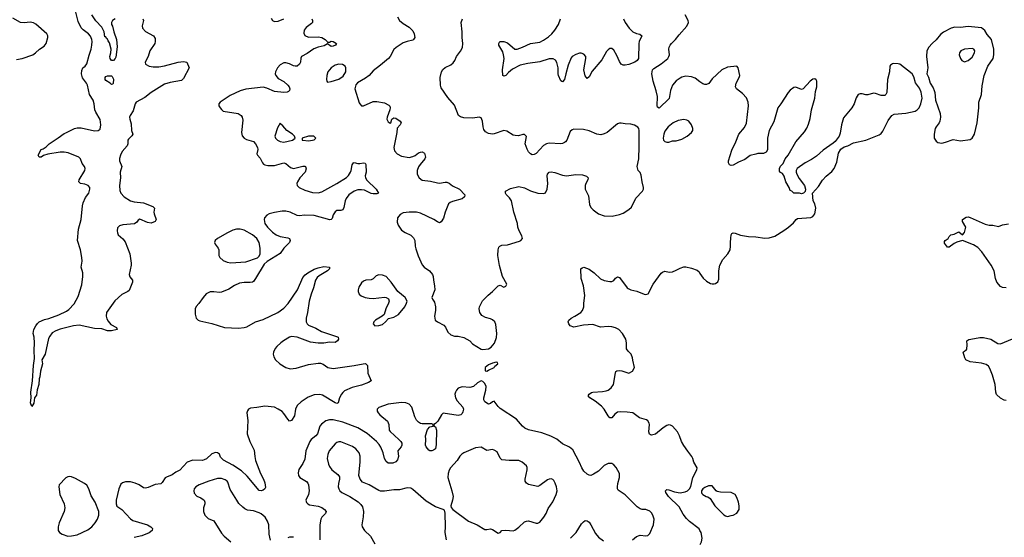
# Model space of a CAD drawing. Header units: inches. Extents: x 1449094 to 1618372, y 389908 to 534307.
# Tile 174 of 256: x 1532822 to 1543211, y 422958 to 428420. Entities that reach past the tile are written whole.
import ezdxf

# ---------------------------------------------------------------- set-up
doc = ezdxf.new("R2010")
doc.units = ezdxf.units.IN
doc.header["$MEASUREMENT"] = 0
doc.layers.add('B5432', color=7, linetype='Continuous')
doc.layers.add('B5442', color=7, linetype='Continuous')

msp = doc.modelspace()

# ---------------------------------------------------------------- linework, layer by layer
at = {"layer": 'B5432', "color": 5}
for points, elevation in [([(1532790, 428000), (1532850, 428009), (1532960, 428050), (1532990, 428070), (1533032, 428110), (1533079, 428141), (1533100, 428170), (1533118, 428230), (1533118, 428250), (1533108, 428270), (1532994, 428374), (1532967, 428387), (1532934, 428394), (1532870, 428388), (1532830, 428390), (1532750, 428434)], 620), ([(1534122, 428430), (1534130, 428410), (1534113, 428353), (1534118, 428330), (1534150, 428296), (1534235, 428250), (1534250, 428222), (1534252, 428190), (1534248, 428170), (1534195, 428090), (1534177, 428030), (1534146, 427970), (1534151, 427950), (1534190, 427929), (1534230, 427923), (1534290, 427923), (1534350, 427931), (1534493, 427973), (1534550, 427980), (1534585, 427970), (1534611, 427911), (1534550, 427798), (1534530, 427779), (1534410, 427758), (1534350, 427738), (1534210, 427652), (1534141, 427599), (1534053, 427550), (1534042, 427530), (1534021, 427459), (1533989, 427410), (1533982, 427390), (1533983, 427370), (1533999, 427319), (1534003, 427250), (1534015, 427210), (1534007, 427193), (1533970, 427159), (1533965, 427150), (1533964, 427110), (1533958, 427090), (1533904, 427030), (1533885, 426990), (1533875, 426955), (1533875, 426930), (1533900, 426870), (1533884, 426810), (1533886, 426750), (1533875, 426670), (1533879, 426619), (1533890, 426590), (1533925, 426550), (1533990, 426510), (1534030, 426497), (1534130, 426488), (1534226, 426450), (1534246, 426430), (1534239, 426390), (1534241, 426370), (1534261, 426310), (1534251, 426289), (1534210, 426274), (1534170, 426281), (1534090, 426316), (1534074, 426306), (1534057, 426283), (1534033, 426267), (1533910, 426256), (1533876, 426244), (1533856, 426224), (1533850, 426190), (1533853, 426170), (1533861, 426150), (1533910, 426108), (1533936, 426076), (1533984, 425950), (1534000, 425850), (1534000, 425830), (1533977, 425730), (1533986, 425706), (1534013, 425670), (1534014, 425650), (1533977, 425563), (1533964, 425550), (1533901, 425519), (1533826, 425454), (1533740, 425330), (1533734, 425290), (1533742, 425262), (1533757, 425237), (1533785, 425205), (1533843, 425170), (1533851, 425150), (1533790, 425137), (1533750, 425136), (1533690, 425156), (1533610, 425161), (1533450, 425198), (1533390, 425189), (1533250, 425153), (1533203, 425137), (1533165, 425115), (1533139, 425081), (1533126, 425054), (1533090, 424889), (1533056, 424830), (1533063, 424790), (1533043, 424710), (1533036, 424650), (1533028, 424630), (1533023, 424570), (1533006, 424514), (1533001, 424459), (1532979, 424430), (1532970, 424375), (1532950, 424338), (1532937, 424377), (1532945, 424430), (1532940, 424490), (1532959, 424610), (1532969, 424771), (1532977, 424843), (1532975, 424930), (1532978, 425010), (1532974, 425070), (1532966, 425110), (1532971, 425149), (1532992, 425190), (1533010, 425214), (1533029, 425230), (1533083, 425257), (1533130, 425268), (1533235, 425305), (1533316, 425344), (1533340, 425360), (1533397, 425423), (1533441, 425499), (1533477, 425623), (1533490, 425710), (1533487, 425747), (1533472, 425810), (1533480, 425870), (1533477, 425910), (1533463, 425990), (1533432, 426090), (1533443, 426210), (1533470, 426310), (1533485, 426455), (1533492, 426488), (1533518, 426542), (1533552, 426590), (1533564, 426630), (1533562, 426650), (1533545, 426670), (1533510, 426684), (1533464, 426690), (1533447, 426707), (1533450, 426730), (1533510, 426830), (1533512, 426850), (1533505, 426870), (1533482, 426902), (1533464, 426950), (1533446, 426970), (1533333, 427013), (1533290, 427022), (1533250, 427021), (1533121, 426999), (1533074, 426986), (1533050, 426970), (1533028, 426970), (1533018, 426990), (1533049, 427050), (1533070, 427058), (1533101, 427079), (1533135, 427110), (1533230, 427172), (1533290, 427219), (1533310, 427225), (1533400, 427270), (1533430, 427279), (1533470, 427277), (1533610, 427246), (1533650, 427249), (1533670, 427266), (1533679, 427310), (1533670, 427367), (1533625, 427445), (1533616, 427470), (1533609, 427530), (1533598, 427570), (1533558, 427630), (1533537, 427730), (1533527, 427750), (1533486, 427806), (1533473, 427850), (1533477, 427883), (1533488, 427912), (1533514, 427930), (1533530, 427953), (1533554, 428046), (1533577, 428110), (1533585, 428150), (1533586, 428190), (1533583, 428210), (1533570, 428245), (1533550, 428271), (1533491, 428311), (1533472, 428332), (1533441, 428401), (1533410, 428513)], 580), ([(1533830, 428430), (1533802, 428410), (1533791, 428390), (1533791, 428370), (1533801, 428350), (1533815, 428290), (1533845, 428210), (1533852, 428132), (1533835, 428025), (1533830, 428009), (1533812, 427988), (1533790, 427989), (1533776, 428010), (1533774, 428030), (1533785, 428070), (1533787, 428110), (1533770, 428174), (1533756, 428196), (1533750, 428215), (1533740, 428220), (1533730, 428238), (1533720, 428240), (1533713, 428290), (1533690, 428342), (1533627, 428407), (1533582, 428470)], 560), ([(1535903, 428430), (1535913, 428410), (1535910, 428390), (1535901, 428379), (1535844, 428336), (1535824, 428310), (1535819, 428279), (1535831, 428251), (1535870, 428235), (1535970, 428239), (1536010, 428230), (1536045, 428210), (1536068, 428190), (1536070, 428182), (1536090, 428181), (1536110, 428192), (1536131, 428190), (1536165, 428170), (1536156, 428150), (1536130, 428140), (1536110, 428138), (1536070, 428165), (1536035, 428145), (1535970, 428129), (1535927, 428113), (1535857, 428063), (1535797, 428030), (1535788, 428012), (1535784, 427970), (1535776, 427950), (1535750, 427930), (1535730, 427928), (1535710, 427933), (1535670, 427955), (1535630, 427965), (1535610, 427965), (1535570, 427942), (1535543, 427910), (1535521, 427870), (1535519, 427850), (1535524, 427830), (1535550, 427798), (1535609, 427769), (1535652, 427730), (1535666, 427710), (1535673, 427690), (1535668, 427672), (1535658, 427662), (1535644, 427656), (1535609, 427651), (1535510, 427663), (1535430, 427697), (1535390, 427707), (1535210, 427686), (1535150, 427668), (1535042, 427618), (1534936, 427550), (1534925, 427530), (1534925, 427510), (1534936, 427490), (1534950, 427471), (1534970, 427454), (1535129, 427429), (1535158, 427410), (1535170, 427390), (1535178, 427358), (1535161, 427230), (1535170, 427195), (1535192, 427170), (1535217, 427157), (1535290, 427134), (1535310, 427110), (1535330, 427070), (1535334, 427050), (1535324, 427004), (1535331, 426990), (1535359, 426959), (1535384, 426910), (1535396, 426896), (1535409, 426889), (1535442, 426882), (1535510, 426882), (1535610, 426909), (1535630, 426902), (1535679, 426859), (1535710, 426850), (1535810, 426874), (1535830, 426875), (1535839, 426870), (1535846, 426846), (1535835, 426810), (1535777, 426750), (1535753, 426710), (1535748, 426690), (1535750, 426670), (1535770, 426648), (1535830, 426620), (1535910, 426596), (1535970, 426593), (1536010, 426603), (1536170, 426690), (1536270, 426756), (1536290, 426776), (1536311, 426810), (1536319, 426830), (1536331, 426889), (1536345, 426910), (1536350, 426912), (1536390, 426902), (1536410, 426901), (1536450, 426910), (1536467, 426907), (1536475, 426890), (1536479, 426810), (1536469, 426771), (1536470, 426750), (1536486, 426726), (1536585, 426630), (1536607, 426590), (1536590, 426581), (1536550, 426582), (1536530, 426587), (1536460, 426620), (1536430, 426626), (1536390, 426623), (1536350, 426609), (1536295, 426570), (1536266, 426534), (1536255, 426510), (1536242, 426438), (1536230, 426415), (1536210, 426407), (1536170, 426407), (1536150, 426392), (1536130, 426361), (1536118, 426322), (1536109, 426311), (1536093, 426307), (1535930, 426355), (1535830, 426358), (1535770, 426349), (1535750, 426353), (1535676, 426390), (1535630, 426399), (1535590, 426399), (1535510, 426386), (1535455, 426370), (1535430, 426356), (1535406, 426330), (1535401, 426310), (1535409, 426270), (1535437, 426230), (1535490, 426178), (1535530, 426149), (1535570, 426132), (1535650, 426119), (1535670, 426110), (1535677, 426090), (1535668, 426070), (1535610, 426010), (1535569, 425951), (1535432, 425868), (1535400, 425840), (1535310, 425687), (1535290, 425658), (1535279, 425650), (1535255, 425645), (1535190, 425648), (1535142, 425638), (1535090, 425615), (1535030, 425576), (1534950, 425543), (1534930, 425540), (1534870, 425548), (1534832, 425548), (1534790, 425526), (1534758, 425490), (1534714, 425426), (1534686, 425394), (1534673, 425370), (1534672, 425312), (1534686, 425270), (1534707, 425250), (1534723, 425243), (1534850, 425213), (1534982, 425170), (1535130, 425163), (1535190, 425170), (1535220, 425180), (1535310, 425232), (1535390, 425257), (1535545, 425330), (1535610, 425376), (1535655, 425425), (1535752, 425568), (1535810, 425698), (1535833, 425727), (1535861, 425750), (1535930, 425787), (1535970, 425800), (1536030, 425814), (1536090, 425810), (1536091, 425790), (1536071, 425770), (1535982, 425718), (1535962, 425698), (1535943, 425670), (1535923, 425590), (1535897, 425523), (1535877, 425450), (1535858, 425330), (1535844, 425270), (1535844, 425230), (1535854, 425210), (1535870, 425198), (1535946, 425166), (1536008, 425128), (1536174, 425074), (1536181, 425070), (1536187, 425050), (1536175, 425030), (1536150, 425015), (1536090, 425016), (1536030, 425007), (1535970, 425005), (1535890, 425018), (1535750, 425071), (1535690, 425076), (1535670, 425070), (1535605, 425030), (1535576, 425010), (1535535, 424970), (1535518, 424950), (1535500, 424910), (1535498, 424890), (1535503, 424863), (1535520, 424830), (1535567, 424787), (1535630, 424750), (1535676, 424736), (1535739, 424741), (1535870, 424780), (1535970, 424795), (1535995, 424795), (1536024, 424784), (1536072, 424750), (1536130, 424740), (1536350, 424770), (1536446, 424790), (1536471, 424791), (1536483, 424783), (1536491, 424771), (1536494, 424690), (1536531, 424610), (1536501, 424590), (1536430, 424564), (1536330, 424538), (1536250, 424502), (1536230, 424487), (1536216, 424470), (1536196, 424430), (1536183, 424377), (1536170, 424370), (1536150, 424378), (1536017, 424457), (1535990, 424466), (1535930, 424463), (1535865, 424435), (1535791, 424389), (1535750, 424350), (1535732, 424310), (1535722, 424238), (1535690, 424189), (1535670, 424185), (1535650, 424204), (1535610, 424263), (1535590, 424284), (1535550, 424311), (1535510, 424330), (1535410, 424340), (1535326, 424326), (1535258, 424322), (1535237, 424310), (1535226, 424294), (1535219, 424270), (1535229, 424190), (1535224, 424050), (1535250, 423970), (1535297, 423877), (1535302, 423810), (1535312, 423770), (1535363, 423630), (1535396, 423570), (1535408, 423532), (1535415, 423485), (1535410, 423470), (1535390, 423457), (1535370, 423449), (1535350, 423453), (1535223, 423603), (1535161, 423661), (1535070, 423719), (1534972, 423772), (1534942, 423802), (1534930, 423835), (1534910, 423851), (1534890, 423854), (1534850, 423838), (1534794, 423786), (1534770, 423775), (1534750, 423770), (1534650, 423772), (1534590, 423752), (1534513, 423667), (1534470, 423645), (1534430, 423616), (1534370, 423593), (1534356, 423584), (1534325, 423535), (1534310, 423523), (1534250, 423516), (1534177, 423483), (1534150, 423476), (1534130, 423480), (1534084, 423510), (1534039, 423530), (1533990, 423543), (1533938, 423542), (1533908, 423532), (1533890, 423517), (1533868, 423470), (1533840, 423350), (1533839, 423310), (1533848, 423288), (1533901, 423250), (1533992, 423152), (1534015, 423135), (1534171, 423090), (1534207, 423070), (1534223, 423050), (1534219, 423030), (1534190, 423006), (1534110, 422973), (1534030, 422955)], 620), ([(1535476, 428436), (1535490, 428410), (1535510, 428400), (1535550, 428404), (1535610, 428429)], 620), ([(1536809, 428450), (1536831, 428410), (1536870, 428378), (1536930, 428339), (1536970, 428301), (1536985, 428270), (1536990, 428230), (1536979, 428210), (1536970, 428204), (1536910, 428189), (1536870, 428175), (1536793, 428127), (1536770, 428105), (1536730, 428030), (1536713, 428010), (1536630, 427938), (1536550, 427881), (1536509, 427831), (1536470, 427804), (1536385, 427755), (1536368, 427732), (1536357, 427690), (1536404, 427544), (1536411, 427530), (1536430, 427511), (1536450, 427511), (1536550, 427555), (1536590, 427555), (1536670, 427542), (1536718, 427518), (1536727, 427507), (1536731, 427491), (1536728, 427470), (1536698, 427390), (1536697, 427370), (1536710, 427342), (1536730, 427328), (1536739, 427330), (1536750, 427370), (1536770, 427383), (1536790, 427382), (1536836, 427350), (1536846, 427330), (1536836, 427310), (1536804, 427276), (1536803, 427230), (1536769, 427070), (1536777, 427037), (1536805, 427005), (1536850, 426980), (1536930, 426966), (1536970, 426975), (1536994, 426986), (1537030, 427014), (1537050, 427023), (1537070, 427025), (1537092, 427012), (1537103, 426970), (1537098, 426950), (1537047, 426893), (1537030, 426867), (1537016, 426830), (1537016, 426790), (1537037, 426750), (1537070, 426728), (1537157, 426717), (1537230, 426697), (1537250, 426695), (1537310, 426706), (1537330, 426704), (1537353, 426693), (1537390, 426665), (1537464, 426630), (1537519, 426570), (1537516, 426550), (1537492, 426528), (1537390, 426501), (1537364, 426490), (1537345, 426475), (1537310, 426390), (1537295, 426325), (1537270, 426285), (1537250, 426277), (1537230, 426285), (1537192, 426312), (1537050, 426379), (1537010, 426387), (1536930, 426390), (1536870, 426382), (1536836, 426364), (1536810, 426330), (1536804, 426284), (1536814, 426250), (1536850, 426200), (1536890, 426173), (1536950, 426145), (1536977, 426117), (1536990, 426090), (1536995, 426030), (1537003, 426003), (1537028, 425928), (1537070, 425834), (1537090, 425810), (1537147, 425770), (1537177, 425730), (1537184, 425710), (1537187, 425670), (1537199, 425610), (1537201, 425570), (1537171, 425490), (1537178, 425470), (1537198, 425438), (1537211, 425391), (1537211, 425350), (1537199, 425290), (1537206, 425250), (1537232, 425230), (1537297, 425197), (1537315, 425175), (1537341, 425121), (1537370, 425096), (1537410, 425081), (1537450, 425081), (1537510, 425065), (1537570, 425032), (1537601, 425001), (1537690, 424942), (1537710, 424939), (1537770, 424948), (1537795, 424965), (1537832, 425008), (1537853, 425067), (1537857, 425110), (1537845, 425205), (1537834, 425230), (1537811, 425251), (1537790, 425262), (1537737, 425277), (1537699, 425299), (1537677, 425330), (1537669, 425370), (1537674, 425390), (1537707, 425453), (1537766, 425514), (1537810, 425550), (1537870, 425611), (1537890, 425618), (1537930, 425596), (1537953, 425607), (1537962, 425630), (1537915, 425710), (1537885, 425825), (1537866, 425930), (1537869, 425991), (1537879, 426021), (1537889, 426030), (1537910, 426039), (1537970, 426045), (1538096, 426084), (1538108, 426090), (1538128, 426110), (1538120, 426140), (1538092, 426192), (1538079, 426230), (1538073, 426270), (1538036, 426390), (1538010, 426509), (1537990, 426541), (1537955, 426575), (1537948, 426590), (1537949, 426610), (1538000, 426640), (1538090, 426659), (1538150, 426647), (1538213, 426613), (1538289, 426589), (1538350, 426584), (1538370, 426594), (1538388, 426630), (1538394, 426690), (1538387, 426773), (1538390, 426791), (1538410, 426811), (1538430, 426815), (1538470, 426807), (1538550, 426779), (1538590, 426773), (1538690, 426786), (1538762, 426782), (1538801, 426770), (1538819, 426750), (1538817, 426730), (1538794, 426690), (1538788, 426670), (1538790, 426630), (1538822, 426562), (1538834, 426470), (1538850, 426438), (1538873, 426413), (1538930, 426370), (1538990, 426350), (1539073, 426347), (1539150, 426364), (1539190, 426378), (1539250, 426416), (1539278, 426442), (1539324, 426536), (1539395, 426610), (1539404, 426630), (1539405, 426650), (1539390, 426710), (1539380, 426780), (1539367, 426807), (1539349, 426830), (1539338, 426870), (1539355, 426950), (1539359, 427081), (1539357, 427250), (1539354, 427270), (1539345, 427285), (1539310, 427308), (1539270, 427318), (1539210, 427320), (1539170, 427327), (1539150, 427327), (1539130, 427319), (1539020, 427230), (1538990, 427214), (1538954, 427206), (1538910, 427210), (1538830, 427246), (1538770, 427262), (1538670, 427263), (1538650, 427257), (1538630, 427239), (1538595, 427150), (1538581, 427130), (1538570, 427123), (1538550, 427114), (1538530, 427111), (1538410, 427116), (1538381, 427110), (1538349, 427091), (1538270, 427009), (1538250, 426997), (1538230, 426994), (1538210, 427004), (1538190, 427024), (1538175, 427055), (1538157, 427110), (1538168, 427188), (1538150, 427208), (1538130, 427208), (1538085, 427195), (1538050, 427197), (1538030, 427201), (1537963, 427243), (1537930, 427250), (1537830, 427216), (1537810, 427213), (1537770, 427219), (1537738, 427238), (1537721, 427261), (1537713, 427290), (1537706, 427350), (1537690, 427383), (1537670, 427390), (1537602, 427382), (1537510, 427383), (1537473, 427393), (1537452, 427410), (1537410, 427519), (1537340, 427600), (1537270, 427702), (1537263, 427730), (1537258, 427810), (1537272, 427868), (1537287, 427893), (1537310, 427916), (1537370, 427943), (1537397, 427963), (1537413, 427990), (1537430, 428031), (1537472, 428088), (1537493, 428127), (1537497, 428170), (1537491, 428230), (1537491, 428290), (1537480, 428390), (1537493, 428430)], 640), ([(1539192, 428430), (1539212, 428390), (1539252, 428330), (1539291, 428290), (1539330, 428274), (1539366, 428266), (1539387, 428250), (1539357, 428190), (1539353, 428170), (1539351, 428010), (1539338, 427990), (1539312, 427970), (1539250, 427945), (1539210, 427939), (1539190, 427941), (1539170, 427949), (1539150, 427977), (1539122, 428042), (1539090, 428097), (1539070, 428114), (1539050, 428114), (1539030, 428103), (1539015, 428085), (1538964, 427996), (1538863, 427877), (1538830, 427816), (1538810, 427799), (1538790, 427826), (1538775, 427890), (1538795, 428010), (1538794, 428030), (1538776, 428056), (1538748, 428068), (1538730, 428068), (1538690, 428054), (1538650, 428030), (1538642, 428018), (1538610, 427940), (1538583, 427850), (1538570, 427789), (1538550, 427765), (1538530, 427775), (1538508, 427830), (1538503, 427850), (1538504, 427910), (1538490, 427967), (1538474, 427994), (1538450, 428008), (1538410, 428006), (1538310, 427976), (1538182, 427958), (1538102, 427938), (1538022, 427898), (1537978, 427862), (1537950, 427832), (1537930, 427823), (1537919, 427830), (1537918, 427890), (1537934, 428010), (1537928, 428050), (1537919, 428079), (1537878, 428150), (1537876, 428170), (1537889, 428190), (1537930, 428190), (1537970, 428176), (1538047, 428110), (1538070, 428107), (1538129, 428130), (1538210, 428170), (1538310, 428183), (1538350, 428202), (1538403, 428237), (1538438, 428270), (1538470, 428310), (1538506, 428370), (1538527, 428430)], 620), ([(1540000, 427765), (1539950, 427801), (1539910, 427818), (1539850, 427823), (1539810, 427813), (1539790, 427804), (1539750, 427776), (1539711, 427729), (1539690, 427674), (1539680, 427610), (1539673, 427587), (1539570, 427487), (1539550, 427495), (1539547, 427510), (1539551, 427610), (1539538, 427670), (1539506, 427770), (1539492, 427850), (1539499, 427890), (1539514, 427906), (1539590, 427953), (1539659, 428010), (1539671, 428030), (1539677, 428050), (1539672, 428110), (1539675, 428130), (1539687, 428150), (1539701, 428170), (1539743, 428210), (1539780, 428260), (1539860, 428350), (1539878, 428390), (1539875, 428410), (1539845, 428470)], 620), ([(1540000, 423031), (1539990, 423049), (1539890, 423126), (1539858, 423158), (1539823, 423203), (1539780, 423280), (1539666, 423390), (1539641, 423430), (1539637, 423450), (1539650, 423463), (1539670, 423460), (1539730, 423437), (1539790, 423427), (1539843, 423437), (1539869, 423450), (1539889, 423470), (1539905, 423495), (1539924, 423590), (1539967, 423670), (1539969, 423690), (1539936, 423750), (1539926, 423790), (1539915, 423810), (1539870, 423867), (1539830, 423927), (1539805, 423970), (1539782, 424030), (1539762, 424070), (1539710, 424132), (1539690, 424141), (1539670, 424143), (1539650, 424136), (1539610, 424114), (1539530, 424048), (1539490, 424036), (1539479, 424039), (1539466, 424046), (1539461, 424070), (1539466, 424150), (1539463, 424163), (1539450, 424186), (1539436, 424196), (1539360, 424220), (1539290, 424270), (1539230, 424280), (1539158, 424282), (1539130, 424277), (1539102, 424258), (1539070, 424219), (1539050, 424219), (1539030, 424239), (1538990, 424310), (1538962, 424342), (1538895, 424395), (1538837, 424430), (1538819, 424450), (1538829, 424470), (1538855, 424485), (1538870, 424490), (1538970, 424496), (1539010, 424504), (1539030, 424512), (1539064, 424536), (1539088, 424572), (1539107, 424693), (1539113, 424707), (1539124, 424716), (1539150, 424719), (1539175, 424715), (1539250, 424691), (1539289, 424711), (1539309, 424750), (1539290, 424826), (1539289, 424850), (1539275, 424890), (1539241, 424921), (1539226, 424946), (1539225, 425010), (1539218, 425050), (1539183, 425110), (1539142, 425150), (1539110, 425167), (1539070, 425178), (1539030, 425183), (1538950, 425177), (1538870, 425203), (1538770, 425195), (1538670, 425175), (1538630, 425189), (1538615, 425210), (1538610, 425230), (1538616, 425250), (1538641, 425270), (1538681, 425290), (1538741, 425330), (1538759, 425350), (1538774, 425390), (1538774, 425430), (1538785, 425510), (1538770, 425610), (1538747, 425690), (1538744, 425790), (1538757, 425803), (1538773, 425807), (1538830, 425788), (1538885, 425750), (1538950, 425684), (1538990, 425666), (1539050, 425656), (1539070, 425657), (1539092, 425668), (1539110, 425691), (1539130, 425706), (1539150, 425699), (1539230, 425591), (1539242, 425582), (1539270, 425568), (1539334, 425554), (1539410, 425523), (1539430, 425519), (1539452, 425528), (1539507, 425630), (1539590, 425745), (1539603, 425757), (1539630, 425766), (1539675, 425755), (1539710, 425759), (1539750, 425775), (1539790, 425799), (1539830, 425811), (1539851, 425811), (1539910, 425798), (1539970, 425776), (1539990, 425758), (1540000, 425743)], 620), ([(1539287, 422933), (1539330, 422967), (1539370, 422979), (1539430, 422974), (1539450, 422977), (1539457, 422983), (1539470, 422999), (1539510, 423090), (1539516, 423150), (1539504, 423190), (1539490, 423215), (1539470, 423235), (1539430, 423250), (1539390, 423252), (1539370, 423258), (1539338, 423278), (1539210, 423406), (1539137, 423457), (1539130, 423470), (1539128, 423490), (1539133, 423527), (1539152, 423590), (1539152, 423630), (1539115, 423695), (1539090, 423724), (1539070, 423735), (1539050, 423738), (1539030, 423735), (1538990, 423714), (1538930, 423655), (1538877, 423623), (1538850, 423611), (1538830, 423613), (1538810, 423623), (1538776, 423656), (1538753, 423690), (1538730, 423749), (1538660, 423880), (1538624, 423910), (1538550, 423945), (1538490, 423994), (1538426, 424026), (1538330, 424061), (1538190, 424092), (1538153, 424110), (1538129, 424130), (1538064, 424204), (1537890, 424317), (1537870, 424337), (1537830, 424395), (1537810, 424389), (1537790, 424369), (1537770, 424364), (1537730, 424389), (1537721, 424410), (1537719, 424430), (1537739, 424510), (1537743, 424550), (1537730, 424582), (1537710, 424602), (1537690, 424609), (1537653, 424587), (1537610, 424549), (1537570, 424538), (1537490, 424547), (1537450, 424532), (1537430, 424509), (1537419, 424490), (1537415, 424470), (1537419, 424430), (1537437, 424397), (1537497, 424330), (1537504, 424310), (1537499, 424281), (1537490, 424264), (1537476, 424250), (1537450, 424244), (1537291, 424269), (1537271, 424249), (1537235, 424185), (1537210, 424159), (1537192, 424150), (1537193, 424133), (1537210, 424122), (1537219, 424090), (1537218, 423938), (1537209, 423891), (1537190, 423876), (1537170, 423869), (1537150, 423869), (1537138, 423878), (1537110, 423914), (1537104, 423930), (1537109, 423990), (1537104, 424030), (1537125, 424095), (1537150, 424122), (1537186, 424130), (1537186, 424150), (1537170, 424154), (1537070, 424154), (1537050, 424159), (1537030, 424173), (1537010, 424194), (1536990, 424230), (1536961, 424330), (1536930, 424363), (1536897, 424377), (1536850, 424382), (1536710, 424363), (1536610, 424329), (1536594, 424310), (1536593, 424290), (1536605, 424270), (1536622, 424250), (1536703, 424183), (1536718, 424150), (1536722, 424090), (1536730, 424076), (1536822, 423990), (1536842, 423970), (1536853, 423950), (1536855, 423930), (1536848, 423912), (1536813, 423870), (1536819, 423810), (1536810, 423777), (1536790, 423756), (1536758, 423742), (1536730, 423739), (1536710, 423742), (1536690, 423757), (1536671, 423790), (1536657, 423850), (1536632, 423910), (1536616, 423936), (1536586, 423970), (1536490, 424055), (1536390, 424114), (1536230, 424174), (1536130, 424198), (1536090, 424197), (1536053, 424187), (1536007, 424153), (1535990, 424130), (1535963, 424050), (1535946, 424030), (1535896, 423990), (1535884, 423970), (1535842, 423870), (1535830, 423781), (1535810, 423738), (1535767, 423673), (1535762, 423638), (1535765, 423610), (1535778, 423590), (1535847, 423547), (1535862, 423530), (1535870, 423510), (1535878, 423450), (1535870, 423410), (1535842, 423350), (1535847, 423327), (1535862, 423310), (1535881, 423301), (1535970, 423285), (1536010, 423272), (1536040, 423250), (1536055, 423230), (1536050, 423210), (1536009, 423171), (1535999, 423150), (1535989, 423090), (1535989, 422930)], 640), ([(1537327, 422930), (1537312, 423008), (1537315, 423070), (1537312, 423212), (1537303, 423243), (1537292, 423252), (1537210, 423278), (1537110, 423340), (1536970, 423463), (1536950, 423475), (1536910, 423481), (1536830, 423458), (1536770, 423460), (1536670, 423446), (1536630, 423445), (1536610, 423451), (1536509, 423510), (1536440, 423540), (1536413, 423570), (1536401, 423610), (1536413, 423753), (1536413, 423813), (1536404, 423850), (1536370, 423891), (1536335, 423915), (1536210, 423964), (1536190, 423966), (1536170, 423960), (1536150, 423945), (1536089, 423870), (1536073, 423830), (1536068, 423790), (1536080, 423730), (1536090, 423705), (1536115, 423670), (1536180, 423620), (1536197, 423597), (1536198, 423570), (1536187, 423527), (1536183, 423490), (1536188, 423470), (1536200, 423450), (1536222, 423430), (1536307, 423387), (1536392, 423332), (1536423, 423303), (1536440, 423280), (1536450, 423230), (1536447, 423173), (1536433, 423090), (1536437, 423070), (1536461, 423030), (1536525, 422970), (1536570, 422890)], 660), ([(1535469, 422929), (1535455, 422990), (1535452, 423090), (1535438, 423130), (1535413, 423170), (1535370, 423207), (1535350, 423217), (1535290, 423236), (1535226, 423246), (1535198, 423258), (1535176, 423276), (1535136, 423316), (1535112, 423350), (1535043, 423463), (1535019, 423539), (1535011, 423551), (1534990, 423565), (1534950, 423578), (1534910, 423577), (1534819, 423550), (1534716, 423510), (1534682, 423490), (1534664, 423470), (1534658, 423450), (1534663, 423423), (1534690, 423393), (1534734, 423374), (1534758, 423358), (1534767, 423350), (1534775, 423330), (1534774, 423310), (1534763, 423270), (1534763, 423230), (1534775, 423190), (1534810, 423155), (1534870, 423131), (1534950, 423001), (1534979, 422970), (1535050, 422910)], 640), ([(1538632, 422948), (1538694, 423010), (1538750, 423101), (1538770, 423123), (1538790, 423135), (1538810, 423131), (1538830, 423119), (1538850, 423091), (1538898, 422998), (1538930, 422960), (1538981, 422921)], 640), ([(1535710, 422958), (1535670, 422958), (1535650, 422953)], 640)]:
    msp.add_lwpolyline(points, dxfattribs=dict(at, elevation=elevation))
for points, elevation in [([(1536190, 427951), (1536150, 427939), (1536108, 427910), (1536075, 427870), (1536063, 427830), (1536058, 427790), (1536062, 427770), (1536070, 427762), (1536110, 427766), (1536190, 427793), (1536235, 427825), (1536263, 427870), (1536265, 427910), (1536255, 427930), (1536227, 427947)], 640), ([(1533790, 427736), (1533776, 427750), (1533730, 427778), (1533723, 427790), (1533724, 427810), (1533730, 427820), (1533750, 427826), (1533790, 427826), (1533799, 427819), (1533812, 427792), (1533810, 427748), (1533801, 427739)], 560), ([(1535570, 427326), (1535541, 427279), (1535515, 427190), (1535520, 427170), (1535542, 427150), (1535570, 427135), (1535610, 427128), (1535702, 427150), (1535728, 427170), (1535722, 427190), (1535702, 427210), (1535642, 427250), (1535600, 427300), (1535576, 427316)], 640), ([(1539830, 427366), (1539770, 427356), (1539716, 427330), (1539664, 427290), (1539630, 427243), (1539617, 427210), (1539610, 427170), (1539616, 427150), (1539630, 427134), (1539650, 427127), (1539670, 427129), (1539710, 427140), (1539750, 427142), (1539810, 427159), (1539863, 427190), (1539909, 427230), (1539925, 427250), (1539925, 427270), (1539909, 427310), (1539881, 427350), (1539860, 427360)], 640), ([(1535870, 427192), (1535802, 427170), (1535802, 427150), (1535810, 427147), (1535870, 427142), (1535910, 427148), (1535930, 427152), (1535948, 427170), (1535926, 427190)], 640), ([(1535150, 426211), (1535110, 426210), (1535070, 426197), (1535014, 426170), (1534910, 426110), (1534885, 426090), (1534878, 426070), (1534886, 426050), (1534916, 426010), (1534925, 425990), (1534925, 425930), (1534934, 425910), (1534970, 425880), (1535010, 425862), (1535050, 425855), (1535210, 425866), (1535332, 425908), (1535350, 425925), (1535360, 425950), (1535360, 426010), (1535350, 426070), (1535324, 426110), (1535279, 426150), (1535190, 426199)], 620), ([(1536610, 425727), (1536583, 425717), (1536550, 425686), (1536530, 425675), (1536474, 425670), (1536450, 425662), (1536430, 425642), (1536402, 425598), (1536393, 425570), (1536393, 425550), (1536403, 425523), (1536426, 425506), (1536468, 425488), (1536510, 425480), (1536550, 425478), (1536672, 425492), (1536690, 425488), (1536713, 425473), (1536719, 425450), (1536715, 425430), (1536684, 425370), (1536668, 425310), (1536647, 425290), (1536578, 425250), (1536560, 425230), (1536551, 425210), (1536570, 425190), (1536610, 425192), (1536650, 425205), (1536682, 425230), (1536714, 425266), (1536770, 425280), (1536818, 425310), (1536885, 425390), (1536905, 425430), (1536909, 425450), (1536889, 425489), (1536812, 425552), (1536741, 425650), (1536690, 425709), (1536650, 425725)], 640), ([(1537850, 424806), (1537810, 424794), (1537770, 424777), (1537732, 424750), (1537734, 424714), (1537750, 424712), (1537770, 424721), (1537828, 424750), (1537836, 424764), (1537866, 424790), (1537862, 424802)], 640), ([(1537690, 423908), (1537630, 423902), (1537510, 423850), (1537486, 423834), (1537467, 423813), (1537439, 423770), (1537369, 423691), (1537355, 423665), (1537344, 423630), (1537340, 423590), (1537383, 423450), (1537396, 423390), (1537390, 423350), (1537371, 423290), (1537373, 423273), (1537394, 423250), (1537557, 423130), (1537650, 423089), (1537730, 423042), (1537750, 423039), (1537790, 423046), (1537810, 423040), (1537870, 423001), (1537890, 423010), (1537910, 423031), (1537950, 423033), (1538030, 423027), (1538047, 423033), (1538090, 423064), (1538150, 423121), (1538170, 423128), (1538190, 423131), (1538270, 423106), (1538290, 423108), (1538310, 423116), (1538354, 423170), (1538377, 423210), (1538399, 423261), (1538446, 423334), (1538484, 423410), (1538492, 423450), (1538486, 423490), (1538473, 423530), (1538457, 423557), (1538448, 423568), (1538430, 423574), (1538410, 423573), (1538390, 423566), (1538310, 423504), (1538290, 423494), (1538190, 423516), (1538170, 423530), (1538157, 423550), (1538156, 423570), (1538176, 423670), (1538176, 423696), (1538170, 423713), (1538125, 423750), (1538090, 423767), (1538070, 423770), (1537988, 423768), (1537910, 423777), (1537890, 423793), (1537859, 423859), (1537830, 423877), (1537810, 423883), (1537750, 423873)], 660), ([(1533350, 423601), (1533330, 423596), (1533310, 423585), (1533239, 423510), (1533234, 423490), (1533245, 423410), (1533290, 423310), (1533297, 423270), (1533290, 423230), (1533238, 423110), (1533229, 423070), (1533229, 423030), (1533242, 423010), (1533270, 422990), (1533330, 422970), (1533370, 422972), (1533430, 422985), (1533542, 423038), (1533584, 423070), (1533618, 423110), (1533642, 423150), (1533659, 423190), (1533659, 423230), (1533620, 423330), (1533577, 423397), (1533552, 423470), (1533530, 423507), (1533507, 423527), (1533410, 423580), (1533370, 423597)], 620)]:
    msp.add_lwpolyline(points, close=True, dxfattribs=dict(at, elevation=elevation))
at = {"layer": 'B5442', "color": 5}
for points, elevation in [([(1542830, 428346), (1542750, 428337), (1542690, 428340), (1542650, 428331), (1542570, 428287), (1542538, 428262), (1542493, 428207), (1542450, 428170), (1542415, 428130), (1542394, 428090), (1542390, 428030), (1542405, 427910), (1542394, 427850), (1542412, 427812), (1542427, 427750), (1542460, 427700), (1542472, 427672), (1542478, 427650), (1542484, 427570), (1542533, 427430), (1542537, 427390), (1542532, 427348), (1542522, 427330), (1542490, 427290), (1542482, 427270), (1542469, 427210), (1542472, 427170), (1542490, 427138), (1542510, 427122), (1542550, 427116), (1542590, 427126), (1542670, 427156), (1542750, 427143), (1542850, 427154), (1542872, 427168), (1542895, 427210), (1542926, 427330), (1542941, 427490), (1542942, 427550), (1542970, 427630), (1542977, 427723), (1542999, 427830), (1543038, 427930), (1543092, 428010), (1543101, 428050), (1543101, 428110), (1543074, 428210), (1543030, 428265), (1543005, 428305), (1542970, 428332)], 620), ([(1542870, 428117), (1542790, 428110), (1542751, 428090), (1542737, 428070), (1542734, 428050), (1542747, 428010), (1542763, 427990), (1542790, 427975), (1542830, 427989), (1542870, 428025), (1542896, 428070), (1542898, 428090), (1542890, 428107)], 640), ([(1540130, 423502), (1540090, 423502), (1540050, 423484), (1540030, 423469), (1540016, 423450), (1540016, 423430), (1540021, 423421), (1540031, 423410), (1540065, 423390), (1540084, 423384), (1540106, 423366), (1540158, 423290), (1540250, 423195), (1540270, 423183), (1540290, 423179), (1540330, 423188), (1540350, 423193), (1540387, 423213), (1540412, 423250), (1540414, 423290), (1540406, 423330), (1540390, 423379), (1540370, 423410), (1540330, 423431), (1540215, 423435), (1540182, 423442), (1540169, 423450)], 620)]:
    msp.add_lwpolyline(points, close=True, dxfattribs=dict(at, elevation=elevation))
for points, elevation in [([(1540000, 425743), (1540033, 425693), (1540070, 425659), (1540110, 425636), (1540130, 425631), (1540150, 425631), (1540163, 425637), (1540188, 425652), (1540200, 425680), (1540199, 425770), (1540209, 425831), (1540241, 425890), (1540295, 425950), (1540317, 425990), (1540323, 426030), (1540321, 426070), (1540325, 426115), (1540330, 426150), (1540337, 426163), (1540350, 426171), (1540370, 426167), (1540427, 426147), (1540510, 426132), (1540590, 426130), (1540685, 426115), (1540730, 426118), (1540790, 426136), (1540884, 426196), (1540933, 426230), (1540985, 426275), (1541014, 426310), (1541030, 426321), (1541170, 426334), (1541190, 426343), (1541212, 426370), (1541221, 426430), (1541210, 426478), (1541194, 426510), (1541188, 426590), (1541250, 426661), (1541293, 426727), (1541332, 426770), (1541390, 426818), (1541417, 426850), (1541445, 426915), (1541461, 427010), (1541486, 427054), (1541521, 427079), (1541559, 427090), (1541621, 427119), (1541750, 427150), (1541890, 427203), (1541910, 427219), (1541930, 427245), (1541984, 427356), (1542023, 427410), (1542050, 427424), (1542170, 427432), (1542270, 427454), (1542292, 427468), (1542312, 427490), (1542331, 427530), (1542344, 427590), (1542334, 427654), (1542316, 427696), (1542274, 427754), (1542255, 427815), (1542237, 427850), (1542110, 427949), (1542090, 427955), (1542044, 427956), (1542030, 427953), (1542010, 427939), (1542003, 427930), (1541999, 427870), (1541977, 427790), (1541971, 427650), (1541961, 427630), (1541950, 427621), (1541910, 427620), (1541850, 427641), (1541830, 427644), (1541770, 427627), (1541750, 427627), (1541710, 427638), (1541690, 427637), (1541670, 427629), (1541646, 427594), (1541625, 427530), (1541602, 427490), (1541515, 427385), (1541492, 427310), (1541479, 427221), (1541468, 427192), (1541426, 427134), (1541405, 427115), (1541298, 427042), (1541230, 426978), (1541177, 426943), (1541110, 426910), (1541026, 426850), (1541016, 426830), (1541014, 426810), (1541020, 426790), (1541045, 426745), (1541101, 426670), (1541112, 426630), (1541110, 426606), (1541092, 426588), (1541070, 426582), (1541050, 426588), (1540990, 426589), (1540969, 426609), (1540950, 426618), (1540942, 426650), (1540904, 426710), (1540888, 426770), (1540870, 426798), (1540850, 426806), (1540840, 426820), (1540838, 426850), (1540850, 426874), (1540878, 426902), (1540899, 426950), (1540930, 426991), (1541010, 427130), (1541103, 427237), (1541126, 427274), (1541144, 427316), (1541163, 427377), (1541177, 427470), (1541211, 427590), (1541218, 427662), (1541234, 427710), (1541232, 427770), (1541224, 427784), (1541210, 427797), (1541190, 427793), (1541163, 427770), (1541090, 427689), (1541070, 427682), (1541010, 427707), (1540990, 427704), (1540950, 427675), (1540930, 427650), (1540854, 427530), (1540820, 427490), (1540778, 427342), (1540730, 427250), (1540712, 427170), (1540713, 427047), (1540698, 427022), (1540671, 427009), (1540610, 427009), (1540590, 426999), (1540530, 426985), (1540474, 426946), (1540405, 426915), (1540350, 426885), (1540330, 426882), (1540310, 426889), (1540301, 426910), (1540299, 426930), (1540337, 427043), (1540378, 427130), (1540410, 427210), (1540470, 427283), (1540490, 427327), (1540513, 427510), (1540508, 427550), (1540490, 427595), (1540450, 427640), (1540385, 427690), (1540373, 427710), (1540381, 427750), (1540414, 427810), (1540420, 427830), (1540404, 427910), (1540390, 427929), (1540290, 427917), (1540231, 427890), (1540130, 427795), (1540092, 427748), (1540070, 427735), (1540050, 427734), (1540030, 427743), (1540000, 427765)], 620), ([(1543230, 425589), (1543190, 425593), (1543170, 425605), (1543131, 425651), (1543118, 425690), (1543102, 425770), (1543072, 425830), (1542975, 425970), (1542930, 426016), (1542884, 426044), (1542770, 426089), (1542710, 426073), (1542682, 426058), (1542630, 426021), (1542610, 426018), (1542580, 426060), (1542580, 426080), (1542586, 426090), (1542618, 426110), (1542630, 426132), (1542648, 426150), (1542683, 426157), (1542730, 426181), (1542770, 426151), (1542790, 426175), (1542804, 426230), (1542771, 426290), (1542770, 426310), (1542810, 426336), (1542830, 426338), (1542850, 426334), (1543010, 426261), (1543050, 426252), (1543090, 426252), (1543150, 426236), (1543190, 426256), (1543256, 426264)], 580), ([(1543230, 424402), (1543210, 424404), (1543170, 424426), (1543130, 424466), (1543120, 424490), (1543114, 424570), (1543085, 424670), (1543058, 424738), (1543043, 424763), (1543020, 424780), (1542970, 424796), (1542849, 424810), (1542806, 424830), (1542793, 424850), (1542778, 424910), (1542795, 424925), (1542810, 424931), (1542817, 424943), (1542820, 424990), (1542814, 425030), (1542835, 425045), (1542858, 425050), (1542954, 425066), (1542990, 425065), (1543070, 425049), (1543144, 425004), (1543170, 425000), (1543450, 425114)], 580), ([(1540000, 422882), (1540007, 422890), (1540016, 422910), (1540023, 422950), (1540011, 423010), (1540000, 423031)], 620)]:
    msp.add_lwpolyline(points, dxfattribs=dict(at, elevation=elevation))

doc.saveas('drawing.dxf')
